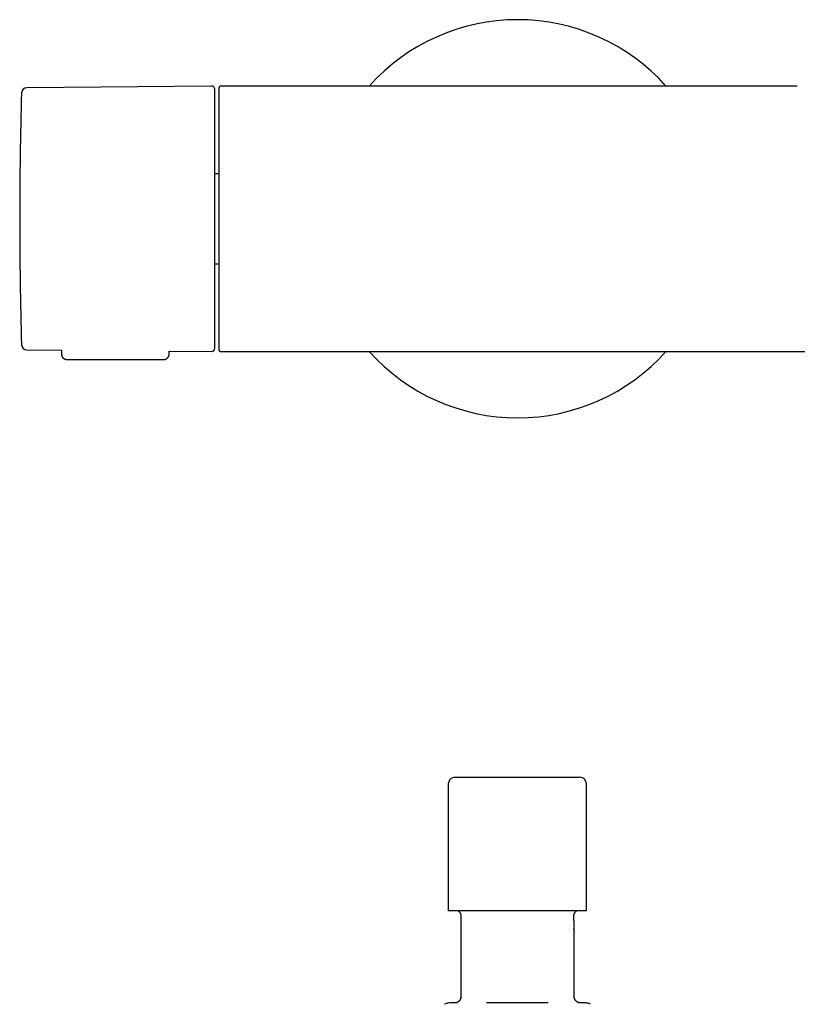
# Model space of a CAD drawing. Header units: millimetres. Extents: x 8 to 933, y 12 to 387.
# Tile 6 of 15: x 330 to 447, y 239 to 387. Entities that reach past the tile are written whole.
import ezdxf

# ---------------------------------------------------------------- set-up
doc = ezdxf.new("R2010")
doc.units = ezdxf.units.MM

msp = doc.modelspace()

# ---------------------------------------------------------------- linework, layer by layer
at = {"color": 7, "linetype": 'Continuous', "lineweight": 30}
for p, q in [((358.9, 377), (331.07, 376.75)), ((404.77, 377), (360.3, 377)), ((405, 377), (404.77, 377)), ((405.24, 377), (405, 377)), ((447.13, 377), (405.24, 377)), ((360, 363.79), (359.4, 363.79)), ((359.4, 350.21), (360, 350.21)), ((331.07, 337.25), (336.3, 337.2)), ((336.3, 337.2), (336.3, 336.59)), ((352.5, 336.59), (352.5, 337.06)), ((352.5, 337.06), (358.9, 337)), ((360.3, 337), (360.4, 337)), ((360.4, 337), (404.55, 337)), ((404.55, 337), (404.58, 337)), ((404.59, 337), (405, 337)), ((405, 337), (405.41, 337)), ((405.42, 337), (405.45, 337)), ((405.45, 337), (455.75, 337)), ((337.1, 335.8), (351.7, 335.8)), ((394.56, 271.86), (394.56, 252.76)), ((395.56, 272.86), (414.36, 272.86)), ((414.36, 272.86), (414.36, 272.86)), ((415.36, 252.76), (415.36, 271.86)), ((415.36, 252.76), (394.56, 252.76)), ((396.45, 252.06), (396.46, 251.98)), ((396.46, 251.98), (396.47, 239.66)), ((413.49, 251.36), (413.49, 252.14)), ((413.49, 251.36), (413.49, 251.36)), ((413.51, 249.76), (413.5, 249.76)), ((413.52, 239.85), (413.51, 249.76)), ((395.48, 238.86), (394.75, 238.86)), ((396.47, 239.64), (396.47, 239.63)), ((409.6, 238.86), (400.32, 238.86)), ((413.53, 239.7), (413.53, 239.71)), ((415.25, 238.86), (414.48, 238.86))]:
    msp.add_line(p, q, dxfattribs=at)
at = {"color": 7, "linetype": 'Continuous', "lineweight": 30, "flags": 128}
msp.add_lwpolyline([(409.6, 238.86), (409.6, 238.86), (409.6, 238.86)], dxfattribs=at)
at = {"color": 7, "linetype": 'Continuous', "lineweight": 30}
for centre, radius, start, end in [((405, 357), 29.99, 90, 138.1747), ((405, 357), 29.99, 41.8253, 90), ((358.9, 376.5), 0.5, 0, 90.5), ((360.3, 376.7), 0.3, 90, 180), ((979.99, 357), 649.99, 178.32705, 181.67295), ((331.08, 375.95), 0.8, 90.5, 178.327), ((331.08, 338.05), 0.8, 181.673, 269.5), ((358.9, 337.5), 0.5, 269.5, 0), ((405, 357), 29.99, 221.8253, 318.1747), ((395.56, 271.86), 1, 90, 180), ((414.36, 271.86), 1, 0, 90), ((638.3, 251.24), 224.81, 179.9717, 180.2955), ((394.75, 237.36), 1.5, 90, 119.5566), ((415.25, 237.36), 1.5, 60.3536, 90)]:
    msp.add_arc(centre, radius, start, end, dxfattribs=at)
for points, knots in [([(359.4, 357), (359.4, 357.15), (359.4, 357.45), (359.4, 357.9), (359.4, 358.34), (359.4, 358.79), (359.4, 359.18), (359.4, 359.52), (359.4, 359.81), (359.4, 360.1), (359.4, 360.39), (359.4, 360.69), (359.4, 361.04), (359.4, 361.45), (359.4, 361.9), (359.4, 362.35), (359.4, 362.71), (359.4, 362.99), (359.4, 363.19), (359.4, 363.39), (359.4, 363.59), (359.4, 363.78), (359.4, 363.98), (359.4, 364.25), (359.4, 364.59), (359.4, 364.99), (359.4, 365.39), (359.4, 365.79), (359.4, 366.13), (359.4, 366.43), (359.4, 366.68), (359.4, 366.93), (359.4, 367.18), (359.4, 367.43), (359.4, 367.71), (359.4, 368.04), (359.4, 368.41), (359.4, 368.77), (359.4, 369.13), (359.4, 369.48), (359.4, 369.82), (359.4, 370.15), (359.4, 370.47), (359.4, 370.79), (359.4, 371.1), (359.4, 371.41), (359.4, 371.71), (359.4, 372), (359.4, 372.25), (359.4, 372.46), (359.4, 372.64), (359.4, 372.82), (359.4, 372.99), (359.4, 373.15), (359.4, 373.35), (359.4, 373.56), (359.4, 373.79), (359.4, 374.01), (359.4, 374.22), (359.4, 374.39), (359.4, 374.53), (359.4, 374.63), (359.4, 374.74), (359.4, 374.84), (359.4, 374.94), (359.4, 375.03), (359.4, 375.16), (359.4, 375.3), (359.4, 375.46), (359.4, 375.6), (359.4, 375.74), (359.4, 375.86), (359.4, 375.96), (359.4, 376.04), (359.4, 376.12), (359.4, 376.18), (359.4, 376.25), (359.4, 376.32), (359.4, 376.39), (359.4, 376.43), (359.4, 376.47), (359.4, 376.49), (359.4, 376.49), (359.4, 376.5)], [0, 0, 0, 0, 0.014637, 0.029252, 0.043852, 0.058445, 0.073039, 0.082598, 0.092164, 0.101737, 0.11132, 0.121178, 0.131337, 0.146553, 0.161753, 0.176944, 0.192135, 0.198959, 0.205784, 0.212613, 0.219447, 0.226285, 0.233129, 0.23998, 0.254418, 0.268832, 0.283228, 0.297614, 0.311997, 0.321417, 0.330841, 0.340272, 0.34971, 0.359159, 0.368621, 0.383368, 0.398089, 0.412791, 0.427482, 0.442171, 0.456602, 0.471046, 0.48551, 0.500001, 0.514748, 0.529468, 0.544171, 0.558862, 0.573551, 0.583171, 0.592795, 0.602426, 0.612066, 0.621717, 0.631381, 0.645819, 0.660233, 0.674629, 0.689015, 0.703398, 0.711472, 0.719549, 0.72763, 0.735717, 0.74381, 0.751911, 0.760022, 0.775541, 0.791033, 0.806508, 0.821975, 0.837443, 0.849603, 0.861775, 0.873962, 0.886014, 0.897512, 0.914598, 0.931665, 0.948727, 0.965795, 0.982882, 1, 1, 1, 1]), ([(360, 376.7), (360, 376.7), (360, 376.7), (360, 376.68), (360, 376.66), (360, 376.62), (360, 376.58), (360, 376.54), (360, 376.5), (360, 376.45), (360, 376.4), (360, 376.35), (360, 376.28), (360, 376.19), (360, 376.07), (360, 375.95), (360, 375.81), (360, 375.66), (360, 375.5), (360, 375.35), (360, 375.22), (360, 375.09), (360, 374.96), (360, 374.83), (360, 374.7), (360, 374.56), (360, 374.39), (360, 374.2), (360, 373.99), (360, 373.76), (360, 373.54), (360, 373.32), (360, 373.11), (360, 372.89), (360, 372.66), (360, 372.43), (360, 372.18), (360, 371.91), (360, 371.61), (360, 371.31), (360, 371), (360, 370.68), (360, 370.35), (360, 370.01), (360, 369.67), (360, 369.33), (360, 368.97), (360, 368.62), (360, 368.26), (360, 367.91), (360, 367.58), (360, 367.26), (360, 366.95), (360, 366.63), (360, 366.3), (360, 365.96), (360, 365.59), (360, 365.2), (360, 364.8), (360, 364.44), (360, 364.12), (360, 363.84), (360, 363.56), (360, 363.28), (360, 363), (360, 362.71), (360, 362.43), (360, 362.12), (360, 361.78), (360, 361.42), (360, 361.05), (360, 360.69), (360, 360.28), (360, 359.82), (360, 359.3), (360, 358.78), (360, 358.25), (360, 357.73), (360, 357.23), (360, 356.75), (360, 356.3), (360, 355.85), (360, 355.4), (360, 355.01), (360, 354.66), (360, 354.37), (360, 354.08), (360, 353.79), (360, 353.49), (360, 353.13), (360, 352.72), (360, 352.25), (360, 351.79), (360, 351.33), (360, 350.88), (360, 350.42), (360, 350.03), (360, 349.68), (360, 349.39), (360, 349.1), (360, 348.81), (360, 348.52), (360, 348.24), (360, 347.92), (360, 347.57), (360, 347.19), (360, 346.82), (360, 346.46), (360, 346.13), (360, 345.82), (360, 345.51), (360, 345.21), (360, 344.91), (360, 344.59), (360, 344.27), (360, 343.93), (360, 343.61), (360, 343.28), (360, 342.96), (360, 342.65), (360, 342.34), (360, 342.04), (360, 341.76), (360, 341.48), (360, 341.21), (360, 340.95), (360, 340.71), (360, 340.49), (360, 340.29), (360, 340.1), (360, 339.91), (360, 339.73), (360, 339.55), (360, 339.36), (360, 339.17), (360, 338.99), (360, 338.83), (360, 338.7), (360, 338.6), (360, 338.49), (360, 338.39), (360, 338.3), (360, 338.2), (360, 338.12), (360, 338.03), (360, 337.94), (360, 337.85), (360, 337.76), (360, 337.69), (360, 337.61), (360, 337.53), (360, 337.46), (360, 337.4), (360, 337.35), (360, 337.32), (360, 337.31), (360, 337.3)], [0, 0, 0, 0, 0.007328, 0.014645, 0.021953, 0.029257, 0.03656, 0.041344, 0.04613, 0.05092, 0.055714, 0.060646, 0.065728, 0.073496, 0.081254, 0.089007, 0.096759, 0.104515, 0.112279, 0.120057, 0.125215, 0.130366, 0.135512, 0.140652, 0.14579, 0.150926, 0.156061, 0.163123, 0.17019, 0.177266, 0.184354, 0.190498, 0.196632, 0.202759, 0.208879, 0.214997, 0.221113, 0.228323, 0.235539, 0.242763, 0.25, 0.257372, 0.26473, 0.272078, 0.27942, 0.28676, 0.29397, 0.301185, 0.30841, 0.315647, 0.321664, 0.327672, 0.333672, 0.339668, 0.34566, 0.351651, 0.358713, 0.36578, 0.372856, 0.379943, 0.384798, 0.389647, 0.39449, 0.399329, 0.404166, 0.409001, 0.413835, 0.41867, 0.42475, 0.430835, 0.436927, 0.442954, 0.448711, 0.457265, 0.465809, 0.474348, 0.482889, 0.491437, 0.5, 0.507328, 0.514645, 0.521953, 0.529257, 0.53656, 0.541344, 0.54613, 0.55092, 0.555714, 0.560646, 0.565728, 0.573496, 0.581254, 0.589007, 0.596759, 0.604515, 0.612279, 0.620057, 0.625215, 0.630366, 0.635512, 0.640652, 0.64579, 0.650926, 0.656061, 0.663123, 0.67019, 0.677266, 0.684354, 0.690498, 0.696632, 0.702759, 0.708879, 0.714997, 0.721113, 0.728323, 0.735539, 0.742763, 0.75, 0.757372, 0.76473, 0.772078, 0.77942, 0.78676, 0.79397, 0.801185, 0.80841, 0.815647, 0.821664, 0.827672, 0.833672, 0.839668, 0.84566, 0.851651, 0.858713, 0.86578, 0.872856, 0.879943, 0.884798, 0.889647, 0.89449, 0.899329, 0.904166, 0.909001, 0.913835, 0.91867, 0.92475, 0.930835, 0.936927, 0.942954, 0.94871, 0.957263, 0.965806, 0.974346, 0.982887, 0.991436, 1, 1, 1, 1]), ([(359.4, 337.5), (359.4, 337.51), (359.4, 337.51), (359.4, 337.52), (359.4, 337.55), (359.4, 337.58), (359.4, 337.63), (359.4, 337.67), (359.4, 337.71), (359.4, 337.75), (359.4, 337.8), (359.4, 337.86), (359.4, 337.93), (359.4, 338.02), (359.4, 338.13), (359.4, 338.25), (359.4, 338.36), (359.4, 338.45), (359.4, 338.51), (359.4, 338.58), (359.4, 338.65), (359.4, 338.72), (359.4, 338.8), (359.4, 338.9), (359.4, 339.04), (359.4, 339.22), (359.4, 339.4), (359.4, 339.59), (359.4, 339.77), (359.4, 339.94), (359.4, 340.08), (359.4, 340.22), (359.4, 340.37), (359.4, 340.52), (359.4, 340.71), (359.4, 340.93), (359.4, 341.19), (359.4, 341.46), (359.4, 341.74), (359.4, 342.02), (359.4, 342.31), (359.4, 342.6), (359.4, 342.9), (359.4, 343.22), (359.4, 343.54), (359.4, 343.87), (359.4, 344.2), (359.4, 344.54), (359.4, 344.85), (359.4, 345.13), (359.4, 345.36), (359.4, 345.6), (359.4, 345.84), (359.4, 346.09), (359.4, 346.37), (359.4, 346.7), (359.4, 347.08), (359.4, 347.46), (359.4, 347.85), (359.4, 348.18), (359.4, 348.46), (359.4, 348.69), (359.4, 348.91), (359.4, 349.14), (359.4, 349.36), (359.4, 349.59), (359.4, 349.89), (359.4, 350.27), (359.4, 350.71), (359.4, 351.16), (359.4, 351.62), (359.4, 352.04), (359.4, 352.44), (359.4, 352.8), (359.4, 353.16), (359.4, 353.52), (359.4, 353.93), (359.4, 354.39), (359.4, 354.91), (359.4, 355.43), (359.4, 355.95), (359.4, 356.48), (359.4, 356.83), (359.4, 357)], [0, 0, 0, 0, 0.0146354, 0.0292489, 0.0438482, 0.0584409, 0.0730348, 0.0825949, 0.0921609, 0.101735, 0.1113195, 0.1211782, 0.1313366, 0.1465533, 0.1617528, 0.1769439, 0.1921353, 0.1989585, 0.2057843, 0.2126135, 0.2194469, 0.2262852, 0.2331293, 0.23998, 0.2544181, 0.2688315, 0.2832275, 0.2976136, 0.311997, 0.321417, 0.3308412, 0.3402716, 0.3497103, 0.3591593, 0.3686208, 0.383368, 0.3980887, 0.4127908, 0.4274823, 0.442171, 0.4566023, 0.4710461, 0.4855097, 0.5000006, 0.5147477, 0.5294684, 0.5441706, 0.558862, 0.5735507, 0.5831707, 0.5927951, 0.6024261, 0.612066, 0.6217169, 0.631381, 0.6458192, 0.6602326, 0.6746286, 0.6890146, 0.7033981, 0.7114722, 0.7195491, 0.7276302, 0.7357167, 0.74381, 0.7519113, 0.760022, 0.7755406, 0.7910328, 0.8065077, 0.8219747, 0.8374429, 0.8496035, 0.8617749, 0.8739617, 0.8860147, 0.8975142, 0.9146013, 0.9316694, 0.948731, 0.9657984, 0.982884, 1, 1, 1, 1]), ([(360, 337.3), (360, 337.29), (360, 337.28), (360, 337.25), (360.01, 337.22), (360.02, 337.19), (360.03, 337.16), (360.05, 337.14), (360.06, 337.12), (360.07, 337.11), (360.09, 337.09), (360.1, 337.08), (360.11, 337.07), (360.12, 337.06), (360.14, 337.05), (360.15, 337.04), (360.17, 337.03), (360.18, 337.02), (360.21, 337.02), (360.23, 337.01), (360.26, 337), (360.29, 337), (360.3, 337)], [0, 0, 0, 0, 0.048373, 0.098135, 0.149702, 0.203451, 0.259717, 0.318798, 0.359888, 0.402412, 0.44643, 0.478789, 0.512867, 0.548681, 0.586245, 0.625571, 0.66667, 0.70955, 0.76248, 0.828528, 0.907701, 1, 1, 1, 1]), ([(336.3, 336.59), (336.3, 336.58), (336.31, 336.55), (336.31, 336.51), (336.31, 336.48), (336.32, 336.45), (336.32, 336.42), (336.33, 336.39), (336.35, 336.34), (336.37, 336.29), (336.4, 336.22), (336.43, 336.17), (336.46, 336.12), (336.49, 336.08), (336.54, 336.04), (336.59, 335.99), (336.64, 335.94), (336.71, 335.9), (336.78, 335.87), (336.85, 335.84), (336.93, 335.82), (337.02, 335.8), (337.07, 335.8), (337.1, 335.8)], [0, 0, 0, 0, 0.035491, 0.068849, 0.094163, 0.113707, 0.132363, 0.166937, 0.200695, 0.251722, 0.306062, 0.364157, 0.400966, 0.443162, 0.492291, 0.54824, 0.610764, 0.667599, 0.728359, 0.792585, 0.859715, 0.929095, 1, 1, 1, 1]), ([(351.7, 335.8), (351.72, 335.8), (351.78, 335.8), (351.86, 335.81), (351.93, 335.83), (352, 335.86), (352.06, 335.88), (352.11, 335.92), (352.16, 335.95), (352.21, 335.98), (352.25, 336.02), (352.28, 336.06), (352.32, 336.1), (352.36, 336.15), (352.4, 336.21), (352.43, 336.27), (352.45, 336.32), (352.46, 336.37), (352.47, 336.4), (352.48, 336.43), (352.48, 336.45), (352.49, 336.48), (352.49, 336.51), (352.49, 336.55), (352.5, 336.58), (352.5, 336.59)], [0, 0, 0, 0, 0.065815, 0.129343, 0.189919, 0.246961, 0.299981, 0.348592, 0.400692, 0.445677, 0.486899, 0.529028, 0.571996, 0.626723, 0.682375, 0.736826, 0.782684, 0.819462, 0.854286, 0.867839, 0.884379, 0.906635, 0.934421, 0.967461, 1, 1, 1, 1]), ([(396.03, 252.75), (396.05, 252.74), (396.09, 252.71), (396.15, 252.66), (396.2, 252.61), (396.25, 252.55), (396.29, 252.49), (396.33, 252.43), (396.36, 252.37), (396.38, 252.32), (396.4, 252.28), (396.41, 252.24), (396.42, 252.22), (396.42, 252.21), (396.43, 252.19), (396.43, 252.17), (396.44, 252.15), (396.44, 252.14), (396.44, 252.14), (396.44, 252.13), (396.44, 252.12), (396.44, 252.12), (396.45, 252.11), (396.45, 252.11), (396.45, 252.1), (396.45, 252.09), (396.45, 252.08), (396.45, 252.08), (396.45, 252.07), (396.45, 252.07), (396.45, 252.06), (396.45, 252.06), (396.45, 252.06)], [0, 0, 0, 0, 0.039234, 0.080464, 0.119469, 0.156299, 0.202122, 0.244367, 0.283263, 0.319108, 0.35228, 0.383254, 0.412612, 0.440876, 0.467435, 0.507864, 0.543039, 0.55301, 0.562463, 0.571398, 0.580184, 0.592016, 0.610113, 0.633199, 0.661297, 0.694427, 0.732606, 0.775851, 0.824185, 0.877633, 0.936225, 1, 1, 1, 1]), ([(413.48, 252.06), (413.48, 252.06), (413.48, 252.06), (413.48, 252.06), (413.48, 252.07), (413.48, 252.07), (413.48, 252.08), (413.48, 252.09), (413.48, 252.09), (413.48, 252.1), (413.48, 252.12), (413.49, 252.13), (413.49, 252.14), (413.49, 252.16), (413.5, 252.18), (413.5, 252.2), (413.51, 252.21), (413.51, 252.24), (413.52, 252.27), (413.54, 252.31), (413.56, 252.36), (413.59, 252.42), (413.63, 252.47), (413.67, 252.53), (413.71, 252.59), (413.77, 252.65), (413.83, 252.7), (413.88, 252.74), (413.9, 252.76)], [0, 0, 0, 0, 0.024038, 0.082318, 0.146525, 0.216638, 0.265548, 0.312795, 0.356794, 0.397573, 0.435159, 0.469586, 0.50492, 0.536293, 0.563799, 0.581975, 0.59822, 0.616703, 0.639869, 0.667872, 0.700799, 0.738701, 0.78161, 0.819554, 0.860715, 0.90509, 0.95267, 1, 1, 1, 1]), ([(413.5, 249.79), (413.5, 249.79), (413.5, 249.79), (413.5, 249.79), (413.5, 249.8), (413.5, 249.81), (413.5, 249.82), (413.5, 249.84), (413.49, 249.86), (413.49, 249.89), (413.49, 249.91), (413.49, 249.94), (413.49, 249.98), (413.49, 250.01), (413.49, 250.05), (413.49, 250.08), (413.49, 250.09)], [0, 0, 0, 0, 0.035713, 0.085684, 0.143844, 0.20934, 0.280651, 0.356129, 0.434409, 0.514525, 0.595844, 0.677963, 0.760627, 0.843673, 0.926992, 1, 1, 1, 1]), ([(413.49, 249.87), (413.5, 249.86), (413.51, 249.82), (413.51, 249.78), (413.51, 249.76)], [0, 0, 0, 0, 0.340964, 1, 1, 1, 1]), ([(413.5, 249.76), (413.5, 249.79), (413.5, 249.82), (413.5, 249.85), (413.49, 249.86)], [0, 0, 0, 0, 0.669076, 1, 1, 1, 1]), ([(396.47, 239.72), (396.47, 239.72), (396.47, 239.71), (396.47, 239.7), (396.47, 239.68), (396.46, 239.66), (396.46, 239.64), (396.45, 239.61), (396.45, 239.59), (396.44, 239.56), (396.43, 239.53), (396.42, 239.5), (396.4, 239.46), (396.38, 239.41), (396.35, 239.35), (396.31, 239.3), (396.28, 239.25), (396.25, 239.21), (396.21, 239.17), (396.17, 239.13), (396.12, 239.08), (396.06, 239.04), (396, 239), (395.92, 238.96), (395.84, 238.92), (395.76, 238.89), (395.68, 238.87), (395.59, 238.86), (395.53, 238.86), (395.5, 238.86)], [0, 0, 0, 0, 0.025504, 0.048047, 0.069844, 0.091195, 0.111993, 0.132083, 0.151694, 0.171065, 0.190438, 0.216669, 0.243841, 0.272317, 0.317246, 0.36558, 0.400088, 0.436635, 0.475381, 0.516463, 0.560378, 0.608478, 0.661173, 0.718706, 0.781252, 0.831535, 0.884741, 0.940892, 1, 1, 1, 1]), ([(396.47, 239.64), (396.47, 239.64), (396.47, 239.64), (396.47, 239.65), (396.47, 239.65), (396.47, 239.65), (396.47, 239.66)], [0, 0, 0, 0, 0.1739783, 0.5125091, 0.8215104, 1, 1, 1, 1]), ([(413.53, 239.71), (413.53, 239.73), (413.52, 239.78), (413.52, 239.82), (413.52, 239.85)], [0, 0, 0, 0, 0.469726, 1, 1, 1, 1]), ([(414.51, 238.86), (414.48, 238.86), (414.43, 238.86), (414.35, 238.87), (414.28, 238.88), (414.21, 238.9), (414.15, 238.93), (414.08, 238.95), (414.02, 238.99), (413.95, 239.03), (413.89, 239.07), (413.84, 239.12), (413.8, 239.16), (413.77, 239.19), (413.75, 239.22), (413.73, 239.24), (413.71, 239.26), (413.7, 239.28), (413.68, 239.31), (413.66, 239.34), (413.64, 239.38), (413.62, 239.42), (413.6, 239.47), (413.58, 239.51), (413.57, 239.55), (413.56, 239.58), (413.55, 239.6), (413.55, 239.62), (413.54, 239.63), (413.54, 239.65), (413.54, 239.66), (413.53, 239.68), (413.53, 239.69), (413.53, 239.7)], [0, 0, 0, 0, 0.0522963, 0.1021667, 0.1496155, 0.1946482, 0.2372702, 0.2774863, 0.3332986, 0.383721, 0.4287622, 0.4684299, 0.5071924, 0.5389565, 0.5637315, 0.5815269, 0.5929867, 0.6067546, 0.6255721, 0.653518, 0.6830025, 0.7126294, 0.7572512, 0.7971867, 0.820933, 0.8457994, 0.8718845, 0.8850854, 0.8988275, 0.9166305, 0.9393904, 0.9671664, 1, 1, 1, 1])]:
    msp.add_open_spline(points, degree=3, knots=knots, dxfattribs=at)

doc.saveas('drawing.dxf')
